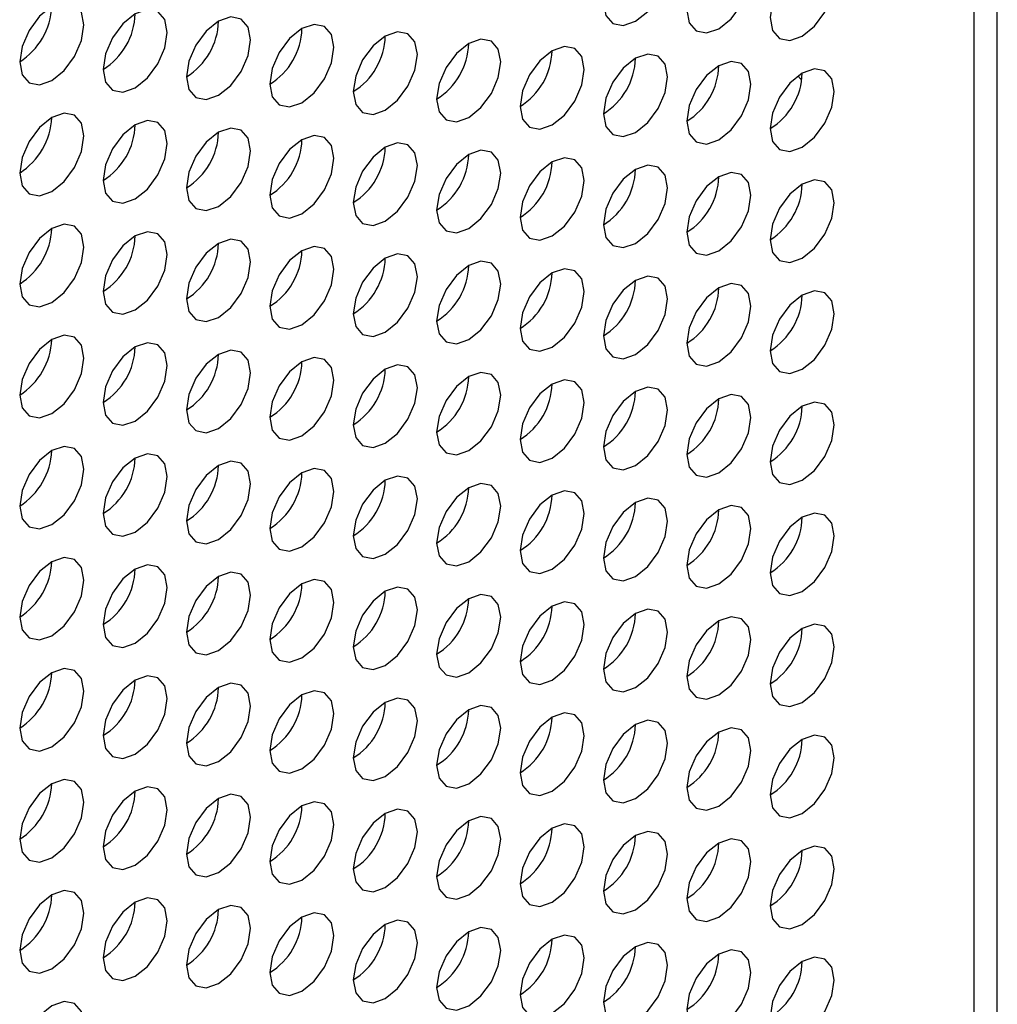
# Model space of a CAD drawing. Header units: millimetres. Extents: x 3619 to 4737, y 1503 to 2366.
# Tile 248 of 256: x 4639.36 to 4646.55, y 2114.18 to 2121.42. Entities that reach past the tile are written whole.
import ezdxf

# ---------------------------------------------------------------- set-up
doc = ezdxf.new("R2010")
doc.units = ezdxf.units.MM

msp = doc.modelspace()

# ---------------------------------------------------------------- linework, layer by layer
at = {"color": 7, "linetype": 'Continuous', "lineweight": 30}
for p, q in [((4646.5451, 2009.4094), (4646.5451, 2133.7755)), ((4646.3755, 2009.1811), (4646.3755, 2133.5312))]:
    msp.add_line(p, q, dxfattribs=at)
at = {"color": 7, "linetype": 'Continuous', "lineweight": 30, "flags": 128}
for points in [[(4643.8857, 2121.4072), (4643.9759, 2121.4799), (4644.0524, 2121.5831), (4644.1035, 2121.7009), (4644.1214, 2121.8154), (4644.1035, 2121.9092), (4644.0524, 2121.968), (4643.9759, 2121.9829), (4643.8857, 2121.9515), (4643.7955, 2121.8787), (4643.719, 2121.7756), (4643.668, 2121.6578), (4643.65, 2121.5433), (4643.668, 2121.4495), (4643.719, 2121.3907), (4643.7955, 2121.3758), (4643.8857, 2121.4072)], [(4644.4985, 2121.3527), (4644.5887, 2121.4255), (4644.6652, 2121.5286), (4644.7163, 2121.6464), (4644.7342, 2121.7609), (4644.7163, 2121.8547), (4644.6652, 2121.9135), (4644.5887, 2121.9284), (4644.4985, 2121.897), (4644.4083, 2121.8242), (4644.3319, 2121.7211), (4644.2808, 2121.6033), (4644.2628, 2121.4888), (4644.2808, 2121.395), (4644.3319, 2121.3362), (4644.4083, 2121.3213), (4644.4985, 2121.3527)], [(4645.1114, 2121.2982), (4645.2016, 2121.371), (4645.278, 2121.4741), (4645.3291, 2121.5919), (4645.3471, 2121.7064), (4645.3291, 2121.8002), (4645.278, 2121.859), (4645.2016, 2121.8739), (4645.1114, 2121.8425), (4645.0212, 2121.7697), (4644.9447, 2121.6666), (4644.8936, 2121.5488), (4644.8757, 2121.4343), (4644.8936, 2121.3405), (4644.9447, 2121.2817), (4645.0212, 2121.2668), (4645.1114, 2121.2982)], [(4639.5959, 2120.9721), (4639.6861, 2121.0449), (4639.7626, 2121.148), (4639.8137, 2121.2658), (4639.8316, 2121.3803), (4639.8137, 2121.4741), (4639.7626, 2121.5329), (4639.6861, 2121.5478), (4639.5959, 2121.5164), (4639.5057, 2121.4436), (4639.4293, 2121.3405), (4639.3782, 2121.2227), (4639.3602, 2121.1082), (4639.3782, 2121.0144), (4639.4293, 2120.9556), (4639.5057, 2120.9407), (4639.5959, 2120.9721)], [(4640.2088, 2120.9176), (4640.299, 2120.9904), (4640.3754, 2121.0935), (4640.4265, 2121.2113), (4640.4445, 2121.3258), (4640.4265, 2121.4196), (4640.3754, 2121.4784), (4640.299, 2121.4933), (4640.2088, 2121.4619), (4640.1186, 2121.3892), (4640.0421, 2121.286), (4639.991, 2121.1682), (4639.9731, 2121.0537), (4639.991, 2120.9599), (4640.0421, 2120.9011), (4640.1186, 2120.8862), (4640.2088, 2120.9176)], [(4640.8216, 2120.8631), (4640.9118, 2120.9359), (4640.9882, 2121.039), (4641.0393, 2121.1568), (4641.0573, 2121.2713), (4641.0393, 2121.3651), (4640.9882, 2121.4239), (4640.9118, 2121.4388), (4640.8216, 2121.4074), (4640.7314, 2121.3347), (4640.6549, 2121.2315), (4640.6038, 2121.1137), (4640.5859, 2120.9992), (4640.6038, 2120.9054), (4640.6549, 2120.8466), (4640.7314, 2120.8317), (4640.8216, 2120.8631)], [(4641.4344, 2120.8086), (4641.5246, 2120.8814), (4641.6011, 2120.9845), (4641.6522, 2121.1023), (4641.6701, 2121.2168), (4641.6522, 2121.3106), (4641.6011, 2121.3694), (4641.5246, 2121.3843), (4641.4344, 2121.353), (4641.3442, 2121.2802), (4641.2677, 2121.177), (4641.2166, 2121.0592), (4641.1987, 2120.9447), (4641.2166, 2120.8509), (4641.2677, 2120.7921), (4641.3442, 2120.7772), (4641.4344, 2120.8086)], [(4642.0472, 2120.7541), (4642.1374, 2120.8269), (4642.2139, 2120.93), (4642.265, 2121.0478), (4642.2829, 2121.1623), (4642.265, 2121.2561), (4642.2139, 2121.315), (4642.1374, 2121.3298), (4642.0472, 2121.2985), (4641.957, 2121.2257), (4641.8806, 2121.1225), (4641.8295, 2121.0047), (4641.8115, 2120.8902), (4641.8295, 2120.7964), (4641.8806, 2120.7376), (4641.957, 2120.7227), (4642.0472, 2120.7541)], [(4642.6601, 2120.6996), (4642.7503, 2120.7724), (4642.8267, 2120.8755), (4642.8778, 2120.9933), (4642.8958, 2121.1079), (4642.8778, 2121.2017), (4642.8267, 2121.2605), (4642.7503, 2121.2753), (4642.6601, 2121.244), (4642.5699, 2121.1712), (4642.4934, 2121.068), (4642.4423, 2120.9502), (4642.4244, 2120.8357), (4642.4423, 2120.7419), (4642.4934, 2120.6831), (4642.5699, 2120.6683), (4642.6601, 2120.6996)], [(4643.2729, 2120.6451), (4643.3631, 2120.7179), (4643.4396, 2120.821), (4643.4906, 2120.9388), (4643.5086, 2121.0534), (4643.4906, 2121.1472), (4643.4396, 2121.206), (4643.3631, 2121.2208), (4643.2729, 2121.1895), (4643.1827, 2121.1167), (4643.1062, 2121.0135), (4643.0551, 2120.8957), (4643.0372, 2120.7812), (4643.0551, 2120.6874), (4643.1062, 2120.6286), (4643.1827, 2120.6138), (4643.2729, 2120.6451)], [(4643.8857, 2120.5906), (4643.9759, 2120.6634), (4644.0524, 2120.7666), (4644.1035, 2120.8844), (4644.1214, 2120.9989), (4644.1035, 2121.0927), (4644.0524, 2121.1515), (4643.9759, 2121.1663), (4643.8857, 2121.135), (4643.7955, 2121.0622), (4643.719, 2120.959), (4643.668, 2120.8412), (4643.65, 2120.7267), (4643.668, 2120.6329), (4643.719, 2120.5741), (4643.7955, 2120.5593), (4643.8857, 2120.5906)], [(4644.4985, 2120.5361), (4644.5887, 2120.6089), (4644.6652, 2120.7121), (4644.7163, 2120.8299), (4644.7342, 2120.9444), (4644.7163, 2121.0382), (4644.6652, 2121.097), (4644.5887, 2121.1118), (4644.4985, 2121.0805), (4644.4083, 2121.0077), (4644.3319, 2120.9046), (4644.2808, 2120.7868), (4644.2628, 2120.6722), (4644.2808, 2120.5784), (4644.3319, 2120.5196), (4644.4083, 2120.5048), (4644.4985, 2120.5361)], [(4645.1114, 2120.4816), (4645.2016, 2120.5544), (4645.278, 2120.6576), (4645.3291, 2120.7754), (4645.3471, 2120.8899), (4645.3291, 2120.9837), (4645.278, 2121.0425), (4645.2016, 2121.0573), (4645.1114, 2121.026), (4645.0212, 2120.9532), (4644.9447, 2120.8501), (4644.8936, 2120.7323), (4644.8757, 2120.6177), (4644.8936, 2120.5239), (4644.9447, 2120.4651), (4645.0212, 2120.4503), (4645.1114, 2120.4816)], [(4645.1076, 2120.9757), (4645.0994, 2120.9842), (4645.08, 2121.0055)], [(4639.5959, 2120.1555), (4639.6861, 2120.2283), (4639.7626, 2120.3315), (4639.8137, 2120.4493), (4639.8316, 2120.5638), (4639.8137, 2120.6576), (4639.7626, 2120.7164), (4639.6861, 2120.7312), (4639.5959, 2120.6999), (4639.5057, 2120.6271), (4639.4293, 2120.524), (4639.3782, 2120.4062), (4639.3602, 2120.2916), (4639.3782, 2120.1978), (4639.4293, 2120.139), (4639.5057, 2120.1242), (4639.5959, 2120.1555)], [(4640.2088, 2120.101), (4640.299, 2120.1738), (4640.3754, 2120.277), (4640.4265, 2120.3948), (4640.4445, 2120.5093), (4640.4265, 2120.6031), (4640.3754, 2120.6619), (4640.299, 2120.6768), (4640.2088, 2120.6454), (4640.1186, 2120.5726), (4640.0421, 2120.4695), (4639.991, 2120.3517), (4639.9731, 2120.2372), (4639.991, 2120.1434), (4640.0421, 2120.0845), (4640.1186, 2120.0697), (4640.2088, 2120.101)], [(4640.8216, 2120.0465), (4640.9118, 2120.1193), (4640.9882, 2120.2225), (4641.0393, 2120.3403), (4641.0573, 2120.4548), (4641.0393, 2120.5486), (4640.9882, 2120.6074), (4640.9118, 2120.6223), (4640.8216, 2120.5909), (4640.7314, 2120.5181), (4640.6549, 2120.415), (4640.6038, 2120.2972), (4640.5859, 2120.1827), (4640.6038, 2120.0889), (4640.6549, 2120.0301), (4640.7314, 2120.0152), (4640.8216, 2120.0465)], [(4641.4344, 2119.9921), (4641.5246, 2120.0648), (4641.6011, 2120.168), (4641.6522, 2120.2858), (4641.6701, 2120.4003), (4641.6522, 2120.4941), (4641.6011, 2120.5529), (4641.5246, 2120.5678), (4641.4344, 2120.5364), (4641.3442, 2120.4636), (4641.2677, 2120.3605), (4641.2166, 2120.2427), (4641.1987, 2120.1282), (4641.2166, 2120.0344), (4641.2677, 2119.9756), (4641.3442, 2119.9607), (4641.4344, 2119.9921)], [(4642.0472, 2119.9376), (4642.1374, 2120.0103), (4642.2139, 2120.1135), (4642.265, 2120.2313), (4642.2829, 2120.3458), (4642.265, 2120.4396), (4642.2139, 2120.4984), (4642.1374, 2120.5133), (4642.0472, 2120.4819), (4641.957, 2120.4091), (4641.8806, 2120.306), (4641.8295, 2120.1882), (4641.8115, 2120.0737), (4641.8295, 2119.9799), (4641.8806, 2119.9211), (4641.957, 2119.9062), (4642.0472, 2119.9376)], [(4642.6601, 2119.8831), (4642.7503, 2119.9559), (4642.8267, 2120.059), (4642.8778, 2120.1768), (4642.8958, 2120.2913), (4642.8778, 2120.3851), (4642.8267, 2120.4439), (4642.7503, 2120.4588), (4642.6601, 2120.4274), (4642.5699, 2120.3546), (4642.4934, 2120.2515), (4642.4423, 2120.1337), (4642.4244, 2120.0192), (4642.4423, 2119.9254), (4642.4934, 2119.8666), (4642.5699, 2119.8517), (4642.6601, 2119.8831)], [(4643.2729, 2119.8286), (4643.3631, 2119.9014), (4643.4396, 2120.0045), (4643.4906, 2120.1223), (4643.5086, 2120.2368), (4643.4906, 2120.3306), (4643.4396, 2120.3894), (4643.3631, 2120.4043), (4643.2729, 2120.3729), (4643.1827, 2120.3001), (4643.1062, 2120.197), (4643.0551, 2120.0792), (4643.0372, 2119.9647), (4643.0551, 2119.8709), (4643.1062, 2119.8121), (4643.1827, 2119.7972), (4643.2729, 2119.8286)], [(4643.8857, 2119.7741), (4643.9759, 2119.8469), (4644.0524, 2119.95), (4644.1035, 2120.0678), (4644.1214, 2120.1823), (4644.1035, 2120.2761), (4644.0524, 2120.3349), (4643.9759, 2120.3498), (4643.8857, 2120.3184), (4643.7955, 2120.2457), (4643.719, 2120.1425), (4643.668, 2120.0247), (4643.65, 2119.9102), (4643.668, 2119.8164), (4643.719, 2119.7576), (4643.7955, 2119.7427), (4643.8857, 2119.7741)], [(4644.4985, 2119.7196), (4644.5887, 2119.7924), (4644.6652, 2119.8955), (4644.7163, 2120.0133), (4644.7342, 2120.1278), (4644.7163, 2120.2216), (4644.6652, 2120.2804), (4644.5887, 2120.2953), (4644.4985, 2120.2639), (4644.4083, 2120.1912), (4644.3319, 2120.088), (4644.2808, 2119.9702), (4644.2628, 2119.8557), (4644.2808, 2119.7619), (4644.3319, 2119.7031), (4644.4083, 2119.6882), (4644.4985, 2119.7196)], [(4645.1114, 2119.6651), (4645.2016, 2119.7379), (4645.278, 2119.841), (4645.3291, 2119.9588), (4645.3471, 2120.0733), (4645.3291, 2120.1671), (4645.278, 2120.2259), (4645.2016, 2120.2408), (4645.1114, 2120.2095), (4645.0212, 2120.1367), (4644.9447, 2120.0335), (4644.8936, 2119.9157), (4644.8757, 2119.8012), (4644.8936, 2119.7074), (4644.9447, 2119.6486), (4645.0212, 2119.6337), (4645.1114, 2119.6651)], [(4639.5959, 2119.339), (4639.6861, 2119.4118), (4639.7626, 2119.5149), (4639.8137, 2119.6327), (4639.8316, 2119.7472), (4639.8137, 2119.841), (4639.7626, 2119.8998), (4639.6861, 2119.9147), (4639.5959, 2119.8834), (4639.5057, 2119.8106), (4639.4293, 2119.7074), (4639.3782, 2119.5896), (4639.3602, 2119.4751), (4639.3782, 2119.3813), (4639.4293, 2119.3225), (4639.5057, 2119.3076), (4639.5959, 2119.339)], [(4640.2088, 2119.2845), (4640.299, 2119.3573), (4640.3754, 2119.4604), (4640.4265, 2119.5782), (4640.4445, 2119.6927), (4640.4265, 2119.7865), (4640.3754, 2119.8454), (4640.299, 2119.8602), (4640.2088, 2119.8289), (4640.1186, 2119.7561), (4640.0421, 2119.6529), (4639.991, 2119.5351), (4639.9731, 2119.4206), (4639.991, 2119.3268), (4640.0421, 2119.268), (4640.1186, 2119.2531), (4640.2088, 2119.2845)], [(4640.8216, 2119.23), (4640.9118, 2119.3028), (4640.9882, 2119.4059), (4641.0393, 2119.5237), (4641.0573, 2119.6383), (4641.0393, 2119.7321), (4640.9882, 2119.7909), (4640.9118, 2119.8057), (4640.8216, 2119.7744), (4640.7314, 2119.7016), (4640.6549, 2119.5984), (4640.6038, 2119.4806), (4640.5859, 2119.3661), (4640.6038, 2119.2723), (4640.6549, 2119.2135), (4640.7314, 2119.1987), (4640.8216, 2119.23)], [(4641.4344, 2119.1755), (4641.5246, 2119.2483), (4641.6011, 2119.3514), (4641.6522, 2119.4692), (4641.6701, 2119.5838), (4641.6522, 2119.6776), (4641.6011, 2119.7364), (4641.5246, 2119.7512), (4641.4344, 2119.7199), (4641.3442, 2119.6471), (4641.2677, 2119.5439), (4641.2166, 2119.4261), (4641.1987, 2119.3116), (4641.2166, 2119.2178), (4641.2677, 2119.159), (4641.3442, 2119.1442), (4641.4344, 2119.1755)], [(4642.0472, 2119.121), (4642.1374, 2119.1938), (4642.2139, 2119.297), (4642.265, 2119.4147), (4642.2829, 2119.5293), (4642.265, 2119.6231), (4642.2139, 2119.6819), (4642.1374, 2119.6967), (4642.0472, 2119.6654), (4641.957, 2119.5926), (4641.8806, 2119.4894), (4641.8295, 2119.3716), (4641.8115, 2119.2571), (4641.8295, 2119.1633), (4641.8806, 2119.1045), (4641.957, 2119.0897), (4642.0472, 2119.121)], [(4642.6601, 2119.0665), (4642.7503, 2119.1393), (4642.8267, 2119.2425), (4642.8778, 2119.3603), (4642.8958, 2119.4748), (4642.8778, 2119.5686), (4642.8267, 2119.6274), (4642.7503, 2119.6422), (4642.6601, 2119.6109), (4642.5699, 2119.5381), (4642.4934, 2119.435), (4642.4423, 2119.3172), (4642.4244, 2119.2026), (4642.4423, 2119.1088), (4642.4934, 2119.05), (4642.5699, 2119.0352), (4642.6601, 2119.0665)], [(4643.2729, 2119.012), (4643.3631, 2119.0848), (4643.4396, 2119.188), (4643.4906, 2119.3058), (4643.5086, 2119.4203), (4643.4906, 2119.5141), (4643.4396, 2119.5729), (4643.3631, 2119.5877), (4643.2729, 2119.5564), (4643.1827, 2119.4836), (4643.1062, 2119.3805), (4643.0551, 2119.2627), (4643.0372, 2119.1481), (4643.0551, 2119.0543), (4643.1062, 2118.9955), (4643.1827, 2118.9807), (4643.2729, 2119.012)], [(4643.8857, 2118.9575), (4643.9759, 2119.0303), (4644.0524, 2119.1335), (4644.1035, 2119.2513), (4644.1214, 2119.3658), (4644.1035, 2119.4596), (4644.0524, 2119.5184), (4643.9759, 2119.5332), (4643.8857, 2119.5019), (4643.7955, 2119.4291), (4643.719, 2119.326), (4643.668, 2119.2082), (4643.65, 2119.0937), (4643.668, 2118.9998), (4643.719, 2118.941), (4643.7955, 2118.9262), (4643.8857, 2118.9575)], [(4644.4985, 2118.903), (4644.5887, 2118.9758), (4644.6652, 2119.079), (4644.7163, 2119.1968), (4644.7342, 2119.3113), (4644.7163, 2119.4051), (4644.6652, 2119.4639), (4644.5887, 2119.4788), (4644.4985, 2119.4474), (4644.4083, 2119.3746), (4644.3319, 2119.2715), (4644.2808, 2119.1537), (4644.2628, 2119.0392), (4644.2808, 2118.9454), (4644.3319, 2118.8865), (4644.4083, 2118.8717), (4644.4985, 2118.903)], [(4645.1114, 2118.8485), (4645.2016, 2118.9213), (4645.278, 2119.0245), (4645.3291, 2119.1423), (4645.3471, 2119.2568), (4645.3291, 2119.3506), (4645.278, 2119.4094), (4645.2016, 2119.4243), (4645.1114, 2119.3929), (4645.0212, 2119.3201), (4644.9447, 2119.217), (4644.8936, 2119.0992), (4644.8757, 2118.9847), (4644.8936, 2118.8909), (4644.9447, 2118.8321), (4645.0212, 2118.8172), (4645.1114, 2118.8485)], [(4639.5959, 2118.5225), (4639.6861, 2118.5952), (4639.7626, 2118.6984), (4639.8137, 2118.8162), (4639.8316, 2118.9307), (4639.8137, 2119.0245), (4639.7626, 2119.0833), (4639.6861, 2119.0982), (4639.5959, 2119.0668), (4639.5057, 2118.994), (4639.4293, 2118.8909), (4639.3782, 2118.7731), (4639.3602, 2118.6586), (4639.3782, 2118.5648), (4639.4293, 2118.506), (4639.5057, 2118.4911), (4639.5959, 2118.5225)], [(4640.2088, 2118.468), (4640.299, 2118.5408), (4640.3754, 2118.6439), (4640.4265, 2118.7617), (4640.4445, 2118.8762), (4640.4265, 2118.97), (4640.3754, 2119.0288), (4640.299, 2119.0437), (4640.2088, 2119.0123), (4640.1186, 2118.9395), (4640.0421, 2118.8364), (4639.991, 2118.7186), (4639.9731, 2118.6041), (4639.991, 2118.5103), (4640.0421, 2118.4515), (4640.1186, 2118.4366), (4640.2088, 2118.468)], [(4640.8216, 2118.4135), (4640.9118, 2118.4863), (4640.9882, 2118.5894), (4641.0393, 2118.7072), (4641.0573, 2118.8217), (4641.0393, 2118.9155), (4640.9882, 2118.9743), (4640.9118, 2118.9892), (4640.8216, 2118.9578), (4640.7314, 2118.885), (4640.6549, 2118.7819), (4640.6038, 2118.6641), (4640.5859, 2118.5496), (4640.6038, 2118.4558), (4640.6549, 2118.397), (4640.7314, 2118.3821), (4640.8216, 2118.4135)], [(4641.4344, 2118.359), (4641.5246, 2118.4318), (4641.6011, 2118.5349), (4641.6522, 2118.6527), (4641.6701, 2118.7672), (4641.6522, 2118.861), (4641.6011, 2118.9198), (4641.5246, 2118.9347), (4641.4344, 2118.9033), (4641.3442, 2118.8305), (4641.2677, 2118.7274), (4641.2166, 2118.6096), (4641.1987, 2118.4951), (4641.2166, 2118.4013), (4641.2677, 2118.3425), (4641.3442, 2118.3276), (4641.4344, 2118.359)], [(4642.0472, 2118.3045), (4642.1374, 2118.3773), (4642.2139, 2118.4804), (4642.265, 2118.5982), (4642.2829, 2118.7127), (4642.265, 2118.8065), (4642.2139, 2118.8653), (4642.1374, 2118.8802), (4642.0472, 2118.8488), (4641.957, 2118.7761), (4641.8806, 2118.6729), (4641.8295, 2118.5551), (4641.8115, 2118.4406), (4641.8295, 2118.3468), (4641.8806, 2118.288), (4641.957, 2118.2731), (4642.0472, 2118.3045)], [(4642.6601, 2118.25), (4642.7503, 2118.3228), (4642.8267, 2118.4259), (4642.8778, 2118.5437), (4642.8958, 2118.6582), (4642.8778, 2118.752), (4642.8267, 2118.8108), (4642.7503, 2118.8257), (4642.6601, 2118.7943), (4642.5699, 2118.7216), (4642.4934, 2118.6184), (4642.4423, 2118.5006), (4642.4244, 2118.3861), (4642.4423, 2118.2923), (4642.4934, 2118.2335), (4642.5699, 2118.2186), (4642.6601, 2118.25)], [(4643.2729, 2118.1955), (4643.3631, 2118.2683), (4643.4396, 2118.3714), (4643.4906, 2118.4892), (4643.5086, 2118.6037), (4643.4906, 2118.6975), (4643.4396, 2118.7563), (4643.3631, 2118.7712), (4643.2729, 2118.7398), (4643.1827, 2118.6671), (4643.1062, 2118.5639), (4643.0551, 2118.4461), (4643.0372, 2118.3316), (4643.0551, 2118.2378), (4643.1062, 2118.179), (4643.1827, 2118.1641), (4643.2729, 2118.1955)], [(4643.8857, 2118.141), (4643.9759, 2118.2138), (4644.0524, 2118.3169), (4644.1035, 2118.4347), (4644.1214, 2118.5492), (4644.1035, 2118.643), (4644.0524, 2118.7019), (4643.9759, 2118.7167), (4643.8857, 2118.6854), (4643.7955, 2118.6126), (4643.719, 2118.5094), (4643.668, 2118.3916), (4643.65, 2118.2771), (4643.668, 2118.1833), (4643.719, 2118.1245), (4643.7955, 2118.1096), (4643.8857, 2118.141)], [(4644.4985, 2118.0865), (4644.5887, 2118.1593), (4644.6652, 2118.2624), (4644.7163, 2118.3802), (4644.7342, 2118.4948), (4644.7163, 2118.5886), (4644.6652, 2118.6474), (4644.5887, 2118.6622), (4644.4985, 2118.6309), (4644.4083, 2118.5581), (4644.3319, 2118.4549), (4644.2808, 2118.3371), (4644.2628, 2118.2226), (4644.2808, 2118.1288), (4644.3319, 2118.07), (4644.4083, 2118.0551), (4644.4985, 2118.0865)], [(4645.1114, 2118.032), (4645.2016, 2118.1048), (4645.278, 2118.2079), (4645.3291, 2118.3257), (4645.3471, 2118.4403), (4645.3291, 2118.5341), (4645.278, 2118.5929), (4645.2016, 2118.6077), (4645.1114, 2118.5764), (4645.0212, 2118.5036), (4644.9447, 2118.4004), (4644.8936, 2118.2826), (4644.8757, 2118.1681), (4644.8936, 2118.0743), (4644.9447, 2118.0155), (4645.0212, 2118.0007), (4645.1114, 2118.032)], [(4639.5959, 2117.7059), (4639.6861, 2117.7787), (4639.7626, 2117.8818), (4639.8137, 2117.9996), (4639.8316, 2118.1142), (4639.8137, 2118.208), (4639.7626, 2118.2668), (4639.6861, 2118.2816), (4639.5959, 2118.2503), (4639.5057, 2118.1775), (4639.4293, 2118.0743), (4639.3782, 2117.9565), (4639.3602, 2117.842), (4639.3782, 2117.7482), (4639.4293, 2117.6894), (4639.5057, 2117.6746), (4639.5959, 2117.7059)], [(4640.2088, 2117.6514), (4640.299, 2117.7242), (4640.3754, 2117.8274), (4640.4265, 2117.9451), (4640.4445, 2118.0597), (4640.4265, 2118.1535), (4640.3754, 2118.2123), (4640.299, 2118.2271), (4640.2088, 2118.1958), (4640.1186, 2118.123), (4640.0421, 2118.0198), (4639.991, 2117.902), (4639.9731, 2117.7875), (4639.991, 2117.6937), (4640.0421, 2117.6349), (4640.1186, 2117.6201), (4640.2088, 2117.6514)], [(4640.8216, 2117.5969), (4640.9118, 2117.6697), (4640.9882, 2117.7729), (4641.0393, 2117.8907), (4641.0573, 2118.0052), (4641.0393, 2118.099), (4640.9882, 2118.1578), (4640.9118, 2118.1726), (4640.8216, 2118.1413), (4640.7314, 2118.0685), (4640.6549, 2117.9653), (4640.6038, 2117.8476), (4640.5859, 2117.733), (4640.6038, 2117.6392), (4640.6549, 2117.5804), (4640.7314, 2117.5656), (4640.8216, 2117.5969)], [(4641.4344, 2117.5424), (4641.5246, 2117.6152), (4641.6011, 2117.7184), (4641.6522, 2117.8362), (4641.6701, 2117.9507), (4641.6522, 2118.0445), (4641.6011, 2118.1033), (4641.5246, 2118.1181), (4641.4344, 2118.0868), (4641.3442, 2118.014), (4641.2677, 2117.9109), (4641.2166, 2117.7931), (4641.1987, 2117.6785), (4641.2166, 2117.5847), (4641.2677, 2117.5259), (4641.3442, 2117.5111), (4641.4344, 2117.5424)], [(4642.0472, 2117.4879), (4642.1374, 2117.5607), (4642.2139, 2117.6639), (4642.265, 2117.7817), (4642.2829, 2117.8962), (4642.265, 2117.99), (4642.2139, 2118.0488), (4642.1374, 2118.0636), (4642.0472, 2118.0323), (4641.957, 2117.9595), (4641.8806, 2117.8564), (4641.8295, 2117.7386), (4641.8115, 2117.6241), (4641.8295, 2117.5302), (4641.8806, 2117.4714), (4641.957, 2117.4566), (4642.0472, 2117.4879)], [(4642.6601, 2117.4334), (4642.7503, 2117.5062), (4642.8267, 2117.6094), (4642.8778, 2117.7272), (4642.8958, 2117.8417), (4642.8778, 2117.9355), (4642.8267, 2117.9943), (4642.7503, 2118.0092), (4642.6601, 2117.9778), (4642.5699, 2117.905), (4642.4934, 2117.8019), (4642.4423, 2117.6841), (4642.4244, 2117.5696), (4642.4423, 2117.4758), (4642.4934, 2117.4169), (4642.5699, 2117.4021), (4642.6601, 2117.4334)], [(4643.2729, 2117.3789), (4643.3631, 2117.4517), (4643.4396, 2117.5549), (4643.4906, 2117.6727), (4643.5086, 2117.7872), (4643.4906, 2117.881), (4643.4396, 2117.9398), (4643.3631, 2117.9547), (4643.2729, 2117.9233), (4643.1827, 2117.8505), (4643.1062, 2117.7474), (4643.0551, 2117.6296), (4643.0372, 2117.5151), (4643.0551, 2117.4213), (4643.1062, 2117.3625), (4643.1827, 2117.3476), (4643.2729, 2117.3789)], [(4643.8857, 2117.3245), (4643.9759, 2117.3972), (4644.0524, 2117.5004), (4644.1035, 2117.6182), (4644.1214, 2117.7327), (4644.1035, 2117.8265), (4644.0524, 2117.8853), (4643.9759, 2117.9002), (4643.8857, 2117.8688), (4643.7955, 2117.796), (4643.719, 2117.6929), (4643.668, 2117.5751), (4643.65, 2117.4606), (4643.668, 2117.3668), (4643.719, 2117.308), (4643.7955, 2117.2931), (4643.8857, 2117.3245)], [(4644.4985, 2117.27), (4644.5887, 2117.3428), (4644.6652, 2117.4459), (4644.7163, 2117.5637), (4644.7342, 2117.6782), (4644.7163, 2117.772), (4644.6652, 2117.8308), (4644.5887, 2117.8457), (4644.4985, 2117.8143), (4644.4083, 2117.7415), (4644.3319, 2117.6384), (4644.2808, 2117.5206), (4644.2628, 2117.4061), (4644.2808, 2117.3123), (4644.3319, 2117.2535), (4644.4083, 2117.2386), (4644.4985, 2117.27)], [(4645.1114, 2117.2155), (4645.2016, 2117.2883), (4645.278, 2117.3914), (4645.3291, 2117.5092), (4645.3471, 2117.6237), (4645.3291, 2117.7175), (4645.278, 2117.7763), (4645.2016, 2117.7912), (4645.1114, 2117.7598), (4645.0212, 2117.687), (4644.9447, 2117.5839), (4644.8936, 2117.4661), (4644.8757, 2117.3516), (4644.8936, 2117.2578), (4644.9447, 2117.199), (4645.0212, 2117.1841), (4645.1114, 2117.2155)], [(4639.5959, 2116.8894), (4639.6861, 2116.9622), (4639.7626, 2117.0653), (4639.8137, 2117.1831), (4639.8316, 2117.2976), (4639.8137, 2117.3914), (4639.7626, 2117.4502), (4639.6861, 2117.4651), (4639.5959, 2117.4337), (4639.5057, 2117.3609), (4639.4293, 2117.2578), (4639.3782, 2117.14), (4639.3602, 2117.0255), (4639.3782, 2116.9317), (4639.4293, 2116.8729), (4639.5057, 2116.858), (4639.5959, 2116.8894)], [(4640.2088, 2116.8349), (4640.299, 2116.9077), (4640.3754, 2117.0108), (4640.4265, 2117.1286), (4640.4445, 2117.2431), (4640.4265, 2117.3369), (4640.3754, 2117.3957), (4640.299, 2117.4106), (4640.2088, 2117.3792), (4640.1186, 2117.3064), (4640.0421, 2117.2033), (4639.991, 2117.0855), (4639.9731, 2116.971), (4639.991, 2116.8772), (4640.0421, 2116.8184), (4640.1186, 2116.8035), (4640.2088, 2116.8349)], [(4640.8216, 2116.7804), (4640.9118, 2116.8532), (4640.9882, 2116.9563), (4641.0393, 2117.0741), (4641.0573, 2117.1886), (4641.0393, 2117.2824), (4640.9882, 2117.3412), (4640.9118, 2117.3561), (4640.8216, 2117.3247), (4640.7314, 2117.252), (4640.6549, 2117.1488), (4640.6038, 2117.031), (4640.5859, 2116.9165), (4640.6038, 2116.8227), (4640.6549, 2116.7639), (4640.7314, 2116.749), (4640.8216, 2116.7804)], [(4641.4344, 2116.7259), (4641.5246, 2116.7987), (4641.6011, 2116.9018), (4641.6522, 2117.0196), (4641.6701, 2117.1341), (4641.6522, 2117.2279), (4641.6011, 2117.2867), (4641.5246, 2117.3016), (4641.4344, 2117.2702), (4641.3442, 2117.1975), (4641.2677, 2117.0943), (4641.2166, 2116.9765), (4641.1987, 2116.862), (4641.2166, 2116.7682), (4641.2677, 2116.7094), (4641.3442, 2116.6945), (4641.4344, 2116.7259)], [(4642.0472, 2116.6714), (4642.1374, 2116.7442), (4642.2139, 2116.8473), (4642.265, 2116.9651), (4642.2829, 2117.0796), (4642.265, 2117.1734), (4642.2139, 2117.2323), (4642.1374, 2117.2471), (4642.0472, 2117.2158), (4641.957, 2117.143), (4641.8806, 2117.0398), (4641.8295, 2116.922), (4641.8115, 2116.8075), (4641.8295, 2116.7137), (4641.8806, 2116.6549), (4641.957, 2116.64), (4642.0472, 2116.6714)], [(4642.6601, 2116.6169), (4642.7503, 2116.6897), (4642.8267, 2116.7928), (4642.8778, 2116.9106), (4642.8958, 2117.0252), (4642.8778, 2117.119), (4642.8267, 2117.1778), (4642.7503, 2117.1926), (4642.6601, 2117.1613), (4642.5699, 2117.0885), (4642.4934, 2116.9853), (4642.4423, 2116.8675), (4642.4244, 2116.753), (4642.4423, 2116.6592), (4642.4934, 2116.6004), (4642.5699, 2116.5855), (4642.6601, 2116.6169)], [(4643.2729, 2116.5624), (4643.3631, 2116.6352), (4643.4396, 2116.7383), (4643.4906, 2116.8561), (4643.5086, 2116.9707), (4643.4906, 2117.0645), (4643.4396, 2117.1233), (4643.3631, 2117.1381), (4643.2729, 2117.1068), (4643.1827, 2117.034), (4643.1062, 2116.9308), (4643.0551, 2116.813), (4643.0372, 2116.6985), (4643.0551, 2116.6047), (4643.1062, 2116.5459), (4643.1827, 2116.5311), (4643.2729, 2116.5624)], [(4643.8857, 2116.5079), (4643.9759, 2116.5807), (4644.0524, 2116.6839), (4644.1035, 2116.8016), (4644.1214, 2116.9162), (4644.1035, 2117.01), (4644.0524, 2117.0688), (4643.9759, 2117.0836), (4643.8857, 2117.0523), (4643.7955, 2116.9795), (4643.719, 2116.8763), (4643.668, 2116.7585), (4643.65, 2116.644), (4643.668, 2116.5502), (4643.719, 2116.4914), (4643.7955, 2116.4766), (4643.8857, 2116.5079)], [(4644.4985, 2116.4534), (4644.5887, 2116.5262), (4644.6652, 2116.6294), (4644.7163, 2116.7472), (4644.7342, 2116.8617), (4644.7163, 2116.9555), (4644.6652, 2117.0143), (4644.5887, 2117.0291), (4644.4985, 2116.9978), (4644.4083, 2116.925), (4644.3319, 2116.8218), (4644.2808, 2116.7041), (4644.2628, 2116.5895), (4644.2808, 2116.4957), (4644.3319, 2116.4369), (4644.4083, 2116.4221), (4644.4985, 2116.4534)], [(4645.1114, 2116.3989), (4645.2016, 2116.4717), (4645.278, 2116.5749), (4645.3291, 2116.6927), (4645.3471, 2116.8072), (4645.3291, 2116.901), (4645.278, 2116.9598), (4645.2016, 2116.9746), (4645.1114, 2116.9433), (4645.0212, 2116.8705), (4644.9447, 2116.7674), (4644.8936, 2116.6496), (4644.8757, 2116.535), (4644.8936, 2116.4412), (4644.9447, 2116.3824), (4645.0212, 2116.3676), (4645.1114, 2116.3989)], [(4639.5959, 2116.0728), (4639.6861, 2116.1456), (4639.7626, 2116.2488), (4639.8137, 2116.3666), (4639.8316, 2116.4811), (4639.8137, 2116.5749), (4639.7626, 2116.6337), (4639.6861, 2116.6485), (4639.5959, 2116.6172), (4639.5057, 2116.5444), (4639.4293, 2116.4413), (4639.3782, 2116.3235), (4639.3602, 2116.2089), (4639.3782, 2116.1151), (4639.4293, 2116.0563), (4639.5057, 2116.0415), (4639.5959, 2116.0728)], [(4640.2088, 2116.0183), (4640.299, 2116.0911), (4640.3754, 2116.1943), (4640.4265, 2116.3121), (4640.4445, 2116.4266), (4640.4265, 2116.5204), (4640.3754, 2116.5792), (4640.299, 2116.5941), (4640.2088, 2116.5627), (4640.1186, 2116.4899), (4640.0421, 2116.3868), (4639.991, 2116.269), (4639.9731, 2116.1544), (4639.991, 2116.0606), (4640.0421, 2116.0018), (4640.1186, 2115.987), (4640.2088, 2116.0183)], [(4640.8216, 2115.9638), (4640.9118, 2116.0366), (4640.9882, 2116.1398), (4641.0393, 2116.2576), (4641.0573, 2116.3721), (4641.0393, 2116.4659), (4640.9882, 2116.5247), (4640.9118, 2116.5396), (4640.8216, 2116.5082), (4640.7314, 2116.4354), (4640.6549, 2116.3323), (4640.6038, 2116.2145), (4640.5859, 2116.1), (4640.6038, 2116.0062), (4640.6549, 2115.9473), (4640.7314, 2115.9325), (4640.8216, 2115.9638)], [(4641.4344, 2115.9093), (4641.5246, 2115.9821), (4641.6011, 2116.0853), (4641.6522, 2116.2031), (4641.6701, 2116.3176), (4641.6522, 2116.4114), (4641.6011, 2116.4702), (4641.5246, 2116.4851), (4641.4344, 2116.4537), (4641.3442, 2116.3809), (4641.2677, 2116.2778), (4641.2166, 2116.16), (4641.1987, 2116.0455), (4641.2166, 2115.9517), (4641.2677, 2115.8929), (4641.3442, 2115.878), (4641.4344, 2115.9093)], [(4642.0472, 2115.8549), (4642.1374, 2115.9276), (4642.2139, 2116.0308), (4642.265, 2116.1486), (4642.2829, 2116.2631), (4642.265, 2116.3569), (4642.2139, 2116.4157), (4642.1374, 2116.4306), (4642.0472, 2116.3992), (4641.957, 2116.3264), (4641.8806, 2116.2233), (4641.8295, 2116.1055), (4641.8115, 2115.991), (4641.8295, 2115.8972), (4641.8806, 2115.8384), (4641.957, 2115.8235), (4642.0472, 2115.8549)], [(4642.6601, 2115.8004), (4642.7503, 2115.8732), (4642.8267, 2115.9763), (4642.8778, 2116.0941), (4642.8958, 2116.2086), (4642.8778, 2116.3024), (4642.8267, 2116.3612), (4642.7503, 2116.3761), (4642.6601, 2116.3447), (4642.5699, 2116.2719), (4642.4934, 2116.1688), (4642.4423, 2116.051), (4642.4244, 2115.9365), (4642.4423, 2115.8427), (4642.4934, 2115.7839), (4642.5699, 2115.769), (4642.6601, 2115.8004)], [(4643.2729, 2115.7459), (4643.3631, 2115.8187), (4643.4396, 2115.9218), (4643.4906, 2116.0396), (4643.5086, 2116.1541), (4643.4906, 2116.2479), (4643.4396, 2116.3067), (4643.3631, 2116.3216), (4643.2729, 2116.2902), (4643.1827, 2116.2174), (4643.1062, 2116.1143), (4643.0551, 2115.9965), (4643.0372, 2115.882), (4643.0551, 2115.7882), (4643.1062, 2115.7294), (4643.1827, 2115.7145), (4643.2729, 2115.7459)], [(4643.8857, 2115.6914), (4643.9759, 2115.7642), (4644.0524, 2115.8673), (4644.1035, 2115.9851), (4644.1214, 2116.0996), (4644.1035, 2116.1934), (4644.0524, 2116.2522), (4643.9759, 2116.2671), (4643.8857, 2116.2357), (4643.7955, 2116.1629), (4643.719, 2116.0598), (4643.668, 2115.942), (4643.65, 2115.8275), (4643.668, 2115.7337), (4643.719, 2115.6749), (4643.7955, 2115.66), (4643.8857, 2115.6914)], [(4644.4985, 2115.6369), (4644.5887, 2115.7097), (4644.6652, 2115.8128), (4644.7163, 2115.9306), (4644.7342, 2116.0451), (4644.7163, 2116.1389), (4644.6652, 2116.1977), (4644.5887, 2116.2126), (4644.4985, 2116.1812), (4644.4083, 2116.1085), (4644.3319, 2116.0053), (4644.2808, 2115.8875), (4644.2628, 2115.773), (4644.2808, 2115.6792), (4644.3319, 2115.6204), (4644.4083, 2115.6055), (4644.4985, 2115.6369)], [(4645.1114, 2115.5824), (4645.2016, 2115.6552), (4645.278, 2115.7583), (4645.3291, 2115.8761), (4645.3471, 2115.9906), (4645.3291, 2116.0844), (4645.278, 2116.1432), (4645.2016, 2116.1581), (4645.1114, 2116.1267), (4645.0212, 2116.054), (4644.9447, 2115.9508), (4644.8936, 2115.833), (4644.8757, 2115.7185), (4644.8936, 2115.6247), (4644.9447, 2115.5659), (4645.0212, 2115.551), (4645.1114, 2115.5824)], [(4639.5959, 2115.2563), (4639.6861, 2115.3291), (4639.7626, 2115.4322), (4639.8137, 2115.55), (4639.8316, 2115.6645), (4639.8137, 2115.7583), (4639.7626, 2115.8171), (4639.6861, 2115.832), (4639.5959, 2115.8007), (4639.5057, 2115.7279), (4639.4293, 2115.6247), (4639.3782, 2115.5069), (4639.3602, 2115.3924), (4639.3782, 2115.2986), (4639.4293, 2115.2398), (4639.5057, 2115.2249), (4639.5959, 2115.2563)], [(4640.2088, 2115.2018), (4640.299, 2115.2746), (4640.3754, 2115.3777), (4640.4265, 2115.4955), (4640.4445, 2115.61), (4640.4265, 2115.7038), (4640.3754, 2115.7627), (4640.299, 2115.7775), (4640.2088, 2115.7462), (4640.1186, 2115.6734), (4640.0421, 2115.5702), (4639.991, 2115.4524), (4639.9731, 2115.3379), (4639.991, 2115.2441), (4640.0421, 2115.1853), (4640.1186, 2115.1704), (4640.2088, 2115.2018)], [(4640.8216, 2115.1473), (4640.9118, 2115.2201), (4640.9882, 2115.3232), (4641.0393, 2115.441), (4641.0573, 2115.5555), (4641.0393, 2115.6494), (4640.9882, 2115.7082), (4640.9118, 2115.723), (4640.8216, 2115.6917), (4640.7314, 2115.6189), (4640.6549, 2115.5157), (4640.6038, 2115.3979), (4640.5859, 2115.2834), (4640.6038, 2115.1896), (4640.6549, 2115.1308), (4640.7314, 2115.1159), (4640.8216, 2115.1473)], [(4641.4344, 2115.0928), (4641.5246, 2115.1656), (4641.6011, 2115.2687), (4641.6522, 2115.3865), (4641.6701, 2115.5011), (4641.6522, 2115.5949), (4641.6011, 2115.6537), (4641.5246, 2115.6685), (4641.4344, 2115.6372), (4641.3442, 2115.5644), (4641.2677, 2115.4612), (4641.2166, 2115.3434), (4641.1987, 2115.2289), (4641.2166, 2115.1351), (4641.2677, 2115.0763), (4641.3442, 2115.0615), (4641.4344, 2115.0928)], [(4642.0472, 2115.0383), (4642.1374, 2115.1111), (4642.2139, 2115.2142), (4642.265, 2115.332), (4642.2829, 2115.4466), (4642.265, 2115.5404), (4642.2139, 2115.5992), (4642.1374, 2115.614), (4642.0472, 2115.5827), (4641.957, 2115.5099), (4641.8806, 2115.4067), (4641.8295, 2115.2889), (4641.8115, 2115.1744), (4641.8295, 2115.0806), (4641.8806, 2115.0218), (4641.957, 2115.007), (4642.0472, 2115.0383)], [(4642.6601, 2114.9838), (4642.7503, 2115.0566), (4642.8267, 2115.1598), (4642.8778, 2115.2776), (4642.8958, 2115.3921), (4642.8778, 2115.4859), (4642.8267, 2115.5447), (4642.7503, 2115.5595), (4642.6601, 2115.5282), (4642.5699, 2115.4554), (4642.4934, 2115.3522), (4642.4423, 2115.2344), (4642.4244, 2115.1199), (4642.4423, 2115.0261), (4642.4934, 2114.9673), (4642.5699, 2114.9525), (4642.6601, 2114.9838)], [(4643.2729, 2114.9293), (4643.3631, 2115.0021), (4643.4396, 2115.1053), (4643.4906, 2115.2231), (4643.5086, 2115.3376), (4643.4906, 2115.4314), (4643.4396, 2115.4902), (4643.3631, 2115.505), (4643.2729, 2115.4737), (4643.1827, 2115.4009), (4643.1062, 2115.2978), (4643.0551, 2115.18), (4643.0372, 2115.0654), (4643.0551, 2114.9716), (4643.1062, 2114.9128), (4643.1827, 2114.898), (4643.2729, 2114.9293)], [(4643.8857, 2114.8748), (4643.9759, 2114.9476), (4644.0524, 2115.0508), (4644.1035, 2115.1686), (4644.1214, 2115.2831), (4644.1035, 2115.3769), (4644.0524, 2115.4357), (4643.9759, 2115.4505), (4643.8857, 2115.4192), (4643.7955, 2115.3464), (4643.719, 2115.2433), (4643.668, 2115.1255), (4643.65, 2115.0109), (4643.668, 2114.9171), (4643.719, 2114.8583), (4643.7955, 2114.8435), (4643.8857, 2114.8748)], [(4644.4985, 2114.8203), (4644.5887, 2114.8931), (4644.6652, 2114.9963), (4644.7163, 2115.1141), (4644.7342, 2115.2286), (4644.7163, 2115.3224), (4644.6652, 2115.3812), (4644.5887, 2115.3961), (4644.4985, 2115.3647), (4644.4083, 2115.2919), (4644.3319, 2115.1888), (4644.2808, 2115.071), (4644.2628, 2114.9565), (4644.2808, 2114.8627), (4644.3319, 2114.8038), (4644.4083, 2114.789), (4644.4985, 2114.8203)], [(4645.1114, 2114.7658), (4645.2016, 2114.8386), (4645.278, 2114.9418), (4645.3291, 2115.0596), (4645.3471, 2115.1741), (4645.3291, 2115.2679), (4645.278, 2115.3267), (4645.2016, 2115.3416), (4645.1114, 2115.3102), (4645.0212, 2115.2374), (4644.9447, 2115.1343), (4644.8936, 2115.0165), (4644.8757, 2114.902), (4644.8936, 2114.8082), (4644.9447, 2114.7494), (4645.0212, 2114.7345), (4645.1114, 2114.7658)], [(4639.5959, 2114.4398), (4639.6861, 2114.5125), (4639.7626, 2114.6157), (4639.8137, 2114.7335), (4639.8316, 2114.848), (4639.8137, 2114.9418), (4639.7626, 2115.0006), (4639.6861, 2115.0155), (4639.5959, 2114.9841), (4639.5057, 2114.9113), (4639.4293, 2114.8082), (4639.3782, 2114.6904), (4639.3602, 2114.5759), (4639.3782, 2114.4821), (4639.4293, 2114.4233), (4639.5057, 2114.4084), (4639.5959, 2114.4398)], [(4640.2088, 2114.3853), (4640.299, 2114.458), (4640.3754, 2114.5612), (4640.4265, 2114.679), (4640.4445, 2114.7935), (4640.4265, 2114.8873), (4640.3754, 2114.9461), (4640.299, 2114.961), (4640.2088, 2114.9296), (4640.1186, 2114.8568), (4640.0421, 2114.7537), (4639.991, 2114.6359), (4639.9731, 2114.5214), (4639.991, 2114.4276), (4640.0421, 2114.3688), (4640.1186, 2114.3539), (4640.2088, 2114.3853)], [(4640.8216, 2114.3308), (4640.9118, 2114.4035), (4640.9882, 2114.5067), (4641.0393, 2114.6245), (4641.0573, 2114.739), (4641.0393, 2114.8328), (4640.9882, 2114.8916), (4640.9118, 2114.9065), (4640.8216, 2114.8751), (4640.7314, 2114.8023), (4640.6549, 2114.6992), (4640.6038, 2114.5814), (4640.5859, 2114.4669), (4640.6038, 2114.3731), (4640.6549, 2114.3143), (4640.7314, 2114.2994), (4640.8216, 2114.3308)], [(4641.4344, 2114.2763), (4641.5246, 2114.3491), (4641.6011, 2114.4522), (4641.6522, 2114.57), (4641.6701, 2114.6845), (4641.6522, 2114.7783), (4641.6011, 2114.8371), (4641.5246, 2114.852), (4641.4344, 2114.8206), (4641.3442, 2114.7478), (4641.2677, 2114.6447), (4641.2166, 2114.5269), (4641.1987, 2114.4124), (4641.2166, 2114.3186), (4641.2677, 2114.2598), (4641.3442, 2114.2449), (4641.4344, 2114.2763)], [(4642.0472, 2114.2218), (4642.1374, 2114.2946), (4642.2139, 2114.3977), (4642.265, 2114.5155), (4642.2829, 2114.63), (4642.265, 2114.7238), (4642.2139, 2114.7826), (4642.1374, 2114.7975), (4642.0472, 2114.7661), (4641.957, 2114.6933), (4641.8806, 2114.5902), (4641.8295, 2114.4724), (4641.8115, 2114.3579), (4641.8295, 2114.2641), (4641.8806, 2114.2053), (4641.957, 2114.1904), (4642.0472, 2114.2218)], [(4642.6601, 2114.1673), (4642.7503, 2114.2401), (4642.8267, 2114.3432), (4642.8778, 2114.461), (4642.8958, 2114.5755), (4642.8778, 2114.6693), (4642.8267, 2114.7281), (4642.7503, 2114.743), (4642.6601, 2114.7116), (4642.5699, 2114.6388), (4642.4934, 2114.5357), (4642.4423, 2114.4179), (4642.4244, 2114.3034), (4642.4423, 2114.2096), (4642.4934, 2114.1508), (4642.5699, 2114.1359), (4642.6601, 2114.1673)], [(4643.2729, 2114.1128), (4643.3631, 2114.1856), (4643.4396, 2114.2887), (4643.4906, 2114.4065), (4643.5086, 2114.521), (4643.4906, 2114.6148), (4643.4396, 2114.6736), (4643.3631, 2114.6885), (4643.2729, 2114.6571), (4643.1827, 2114.5844), (4643.1062, 2114.4812), (4643.0551, 2114.3634), (4643.0372, 2114.2489), (4643.0551, 2114.1551), (4643.1062, 2114.0963), (4643.1827, 2114.0814), (4643.2729, 2114.1128)], [(4643.8857, 2114.0583), (4643.9759, 2114.1311), (4644.0524, 2114.2342), (4644.1035, 2114.352), (4644.1214, 2114.4665), (4644.1035, 2114.5603), (4644.0524, 2114.6191), (4643.9759, 2114.634), (4643.8857, 2114.6027), (4643.7955, 2114.5299), (4643.719, 2114.4267), (4643.668, 2114.3089), (4643.65, 2114.1944), (4643.668, 2114.1006), (4643.719, 2114.0418), (4643.7955, 2114.0269), (4643.8857, 2114.0583)], [(4644.4985, 2114.0038), (4644.5887, 2114.0766), (4644.6652, 2114.1797), (4644.7163, 2114.2975), (4644.7342, 2114.412), (4644.7163, 2114.5058), (4644.6652, 2114.5647), (4644.5887, 2114.5795), (4644.4985, 2114.5482), (4644.4083, 2114.4754), (4644.3319, 2114.3722), (4644.2808, 2114.2544), (4644.2628, 2114.1399), (4644.2808, 2114.0461), (4644.3319, 2113.9873), (4644.4083, 2113.9724), (4644.4985, 2114.0038)], [(4645.1114, 2113.9493), (4645.2016, 2114.0221), (4645.278, 2114.1252), (4645.3291, 2114.243), (4645.3471, 2114.3576), (4645.3291, 2114.4514), (4645.278, 2114.5102), (4645.2016, 2114.525), (4645.1114, 2114.4937), (4645.0212, 2114.4209), (4644.9447, 2114.3177), (4644.8936, 2114.1999), (4644.8757, 2114.0854), (4644.8936, 2113.9916), (4644.9447, 2113.9328), (4645.0212, 2113.918), (4645.1114, 2113.9493)], [(4639.5959, 2113.6232), (4639.6861, 2113.696), (4639.7626, 2113.7991), (4639.8137, 2113.9169), (4639.8316, 2114.0315), (4639.8137, 2114.1253), (4639.7626, 2114.1841), (4639.6861, 2114.1989), (4639.5959, 2114.1676), (4639.5057, 2114.0948), (4639.4293, 2113.9916), (4639.3782, 2113.8738), (4639.3602, 2113.7593), (4639.3782, 2113.6655), (4639.4293, 2113.6067), (4639.5057, 2113.5919), (4639.5959, 2113.6232)]]:
    msp.add_lwpolyline(points, dxfattribs=at)
at = {"color": 7, "linetype": 'Continuous', "lineweight": 30}
for centre, radius, start, end in [((4639.0842, 2121.5397), 0.5123, 302.60619, 357.39381), ((4639.7133, 2121.4758), 0.4957, 301.60689, 358.39854), ((4640.3261, 2121.4213), 0.4957, 301.60684, 358.39809), ((4640.9389, 2121.3668), 0.4957, 301.60776, 358.39766), ((4641.5518, 2121.3123), 0.4957, 301.60689, 358.39854), ((4642.1646, 2121.2578), 0.4957, 301.60689, 358.39854), ((4642.7774, 2121.2033), 0.4957, 301.60776, 358.39766), ((4643.3902, 2121.1488), 0.4957, 301.60776, 358.39766), ((4644.0031, 2121.0943), 0.4957, 301.60689, 358.39854), ((4644.6159, 2121.0398), 0.4957, 301.60676, 358.39817), ((4639.0842, 2120.7231), 0.5123, 302.60505, 357.39495), ((4639.7133, 2120.6593), 0.4957, 301.60776, 358.39766), ((4640.3261, 2120.6048), 0.4957, 301.60689, 358.39854), ((4640.9389, 2120.5503), 0.4957, 301.60689, 358.39854), ((4641.5517, 2120.4958), 0.4957, 301.60776, 358.39766), ((4642.1646, 2120.4413), 0.4957, 301.60776, 358.39766), ((4642.7774, 2120.3868), 0.4957, 301.60689, 358.39854), ((4643.3902, 2120.3323), 0.4957, 301.60676, 358.39817), ((4644.003, 2120.2778), 0.4957, 301.60776, 358.39766), ((4644.6159, 2120.2233), 0.4957, 301.60689, 358.39854), ((4639.0842, 2119.9066), 0.5123, 302.60537, 357.39463), ((4639.7133, 2119.8427), 0.4957, 301.60689, 358.39854), ((4640.3261, 2119.7882), 0.4957, 301.60776, 358.39766), ((4640.9389, 2119.7337), 0.4957, 301.60776, 358.39766), ((4641.5518, 2119.6792), 0.4957, 301.60689, 358.39854), ((4642.1646, 2119.6247), 0.4957, 301.60676, 358.39817), ((4642.7774, 2119.5703), 0.4957, 301.60776, 358.39766), ((4643.3902, 2119.5158), 0.4957, 301.60689, 358.39854), ((4644.0031, 2119.4613), 0.4957, 301.60684, 358.39809), ((4644.6159, 2119.4068), 0.4957, 301.60776, 358.39766), ((4639.0842, 2119.0901), 0.5123, 302.60619, 357.39381), ((4639.7133, 2119.0262), 0.4957, 301.60776, 358.39766), ((4640.3261, 2118.9717), 0.4957, 301.60689, 358.39854), ((4640.9389, 2118.9172), 0.4957, 301.60676, 358.39817), ((4641.5517, 2118.8627), 0.4957, 301.60776, 358.39766), ((4642.1646, 2118.8082), 0.4957, 301.60689, 358.39854), ((4642.7774, 2118.7537), 0.4957, 301.60684, 358.39809), ((4643.3902, 2118.6992), 0.4957, 301.60776, 358.39766), ((4644.0031, 2118.6447), 0.4957, 301.60713, 358.39829), ((4644.6159, 2118.5902), 0.4957, 301.60689, 358.39854), ((4639.0842, 2118.2735), 0.5123, 302.60537, 357.39463), ((4639.7133, 2118.2096), 0.4957, 301.60676, 358.39817), ((4640.3261, 2118.1551), 0.4957, 301.60776, 358.39766), ((4640.9389, 2118.1006), 0.4957, 301.60689, 358.39854), ((4641.5518, 2118.0462), 0.4957, 301.60684, 358.39809), ((4642.1646, 2117.9917), 0.4957, 301.60776, 358.39766), ((4642.7774, 2117.9372), 0.4957, 301.60713, 358.39829), ((4643.3902, 2117.8827), 0.4957, 301.60689, 358.39854), ((4644.0031, 2117.8282), 0.4957, 301.60676, 358.39817), ((4644.6159, 2117.7737), 0.4957, 301.60776, 358.39766), ((4639.0842, 2117.457), 0.5123, 302.60619, 357.39381), ((4639.7133, 2117.3931), 0.4957, 301.60689, 358.39854), ((4640.3261, 2117.3386), 0.4957, 301.60684, 358.39809), ((4640.9389, 2117.2841), 0.4957, 301.60776, 358.39766), ((4641.5517, 2117.2296), 0.4957, 301.60713, 358.39829), ((4642.1646, 2117.1751), 0.4957, 301.60689, 358.39854), ((4642.7774, 2117.1206), 0.4957, 301.60676, 358.39817), ((4643.3902, 2117.0661), 0.4957, 301.60776, 358.39766), ((4644.0031, 2117.0116), 0.4957, 301.60689, 358.39854), ((4644.6159, 2116.9571), 0.4957, 301.60676, 358.39817), ((4639.0842, 2116.6404), 0.5123, 302.60505, 357.39495), ((4639.7133, 2116.5766), 0.4957, 301.60776, 358.39766), ((4640.3261, 2116.5221), 0.4957, 301.60713, 358.39829), ((4640.9389, 2116.4676), 0.4957, 301.60689, 358.39854), ((4641.5518, 2116.4131), 0.4957, 301.60676, 358.39817), ((4642.1646, 2116.3586), 0.4957, 301.60776, 358.39766), ((4642.7774, 2116.3041), 0.4957, 301.60689, 358.39854), ((4643.3902, 2116.2496), 0.4957, 301.60676, 358.39817), ((4644.003, 2116.1951), 0.4957, 301.60776, 358.39766), ((4644.6159, 2116.1406), 0.4957, 301.60689, 358.39854), ((4639.0842, 2115.8239), 0.5123, 302.6056, 357.3944), ((4639.7133, 2115.76), 0.4957, 301.60689, 358.39854), ((4640.3261, 2115.7055), 0.4957, 301.60676, 358.39817), ((4640.9389, 2115.651), 0.4957, 301.60776, 358.39766), ((4641.5518, 2115.5965), 0.4957, 301.60689, 358.39854), ((4642.1646, 2115.542), 0.4957, 301.60676, 358.39817), ((4642.7774, 2115.4876), 0.4957, 301.60776, 358.39766), ((4643.3902, 2115.4331), 0.4957, 301.60689, 358.39854), ((4644.0031, 2115.3786), 0.4957, 301.60689, 358.39854), ((4644.6159, 2115.3241), 0.4957, 301.60776, 358.39766), ((4639.1005, 2114.998), 0.4957, 301.60676, 358.39817), ((4639.7133, 2114.9435), 0.4957, 301.60776, 358.39766), ((4640.3261, 2114.889), 0.4957, 301.60689, 358.39854), ((4640.9389, 2114.8345), 0.4957, 301.60676, 358.39817), ((4641.5517, 2114.78), 0.4957, 301.60776, 358.39766), ((4642.1646, 2114.7255), 0.4957, 301.60689, 358.39854), ((4642.7774, 2114.671), 0.4957, 301.60689, 358.39854), ((4643.3902, 2114.6165), 0.4957, 301.60776, 358.39766), ((4644.003, 2114.562), 0.4957, 301.60776, 358.39766), ((4644.6159, 2114.5075), 0.4957, 301.60689, 358.39854)]:
    msp.add_arc(centre, radius, start, end, dxfattribs=at)

doc.saveas('drawing.dxf')
